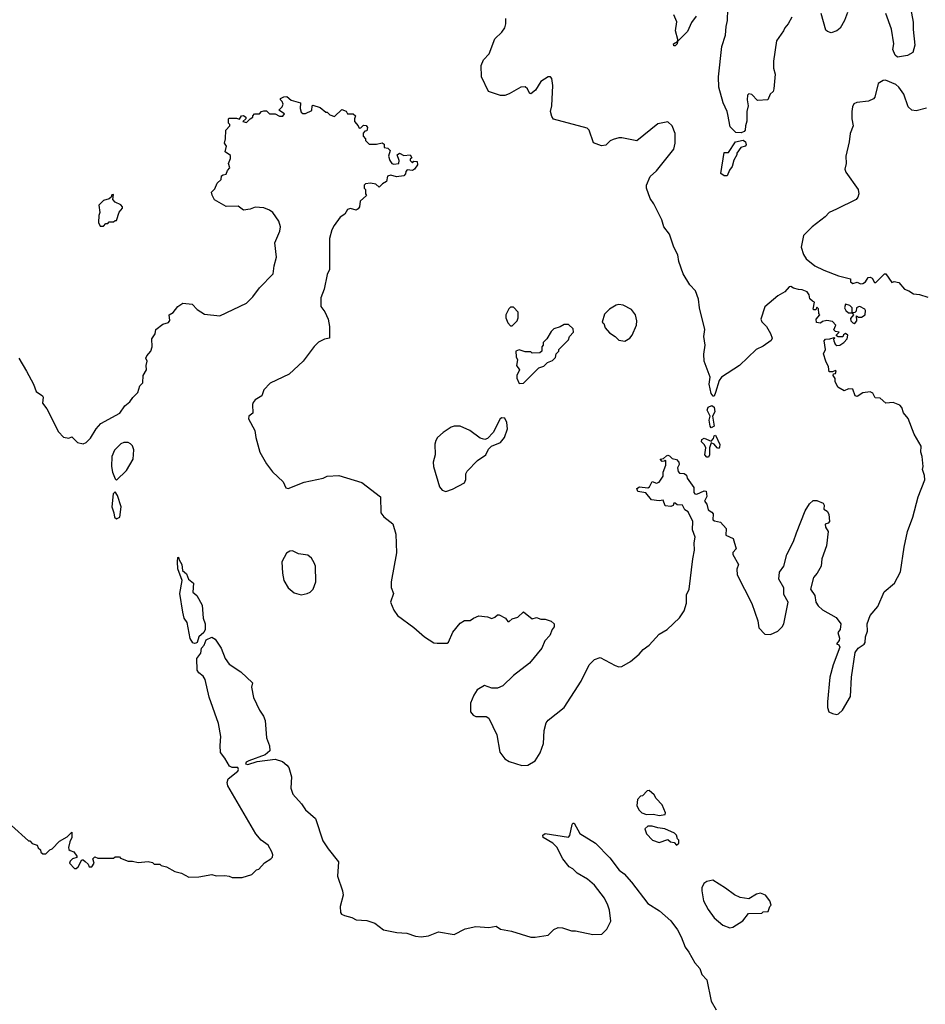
# Model space of a CAD drawing. Extents: x 2220333 to 2384341, y 721037 to 894043.
# Tile 203 of 256: x 2302314 to 2308587, y 822968 to 829791. Entities that reach past the tile are written whole.
import ezdxf

# ---------------------------------------------------------------- set-up
doc = ezdxf.new("R2010")
doc.units = 0

msp = doc.modelspace()

# ---------------------------------------------------------------- linework, layer by layer
at = {"layer": '0CON10XD'}
for points in [[(2308484.6, 829874.6), (2308502.5, 829775), (2308502.5, 829722.5), (2308515.5, 829615), (2308501.2, 829565), (2308465, 829542.5), (2308395, 829532.7), (2308377.8, 829545), (2308363.5, 829585), (2308368.9, 829625), (2308353.1, 829725), (2308314.2, 829834.2)], [(2307000, 829815), (2306967.9, 829772.1), (2306941.1, 829708.9), (2306870, 829640), (2306867.5, 829625), (2306855, 829610), (2306845, 829610), (2306842.5, 829625), (2306870, 829640), (2306872.5, 829655), (2306858, 829715), (2306866.1, 829776.1), (2306845.8, 829825)], [(2307661.7, 829808.3), (2307638.3, 829761.7), (2307613.9, 829736.1), (2307606.2, 829715), (2307556.7, 829645), (2307536.4, 829503.6), (2307536.4, 829456.4), (2307547.5, 829415), (2307538.3, 829311.7), (2307532.5, 829295), (2307512.5, 829275), (2307497.5, 829235), (2307425, 829232.5), (2307385, 829272.5), (2307365, 829277.5), (2307355, 829267.5), (2307353, 829237), (2307360, 829195), (2307352, 829155), (2307351.3, 829088.7), (2307340.8, 829055), (2307340, 829025), (2307333.6, 829016.4), (2307311.7, 829008.3), (2307275, 829010.8), (2307235, 829049.2), (2307219.1, 829135), (2307215.4, 829155.4), (2307187.5, 829215), (2307157.1, 829325), (2307155.5, 829395), (2307178.5, 829605), (2307204.4, 829685), (2307206.9, 829745), (2307217.8, 829785), (2307220, 829865)], [(2308048, 829842), (2308027.3, 829785), (2307997.3, 829732.7), (2307975, 829714), (2307935, 829700), (2307909.3, 829709.3), (2307899.3, 829719.3), (2307865.8, 829835)], [(2308556.7, 826795), (2308558.8, 826835), (2308509.3, 826919.3), (2308467.7, 827027.7), (2308437.3, 827067.3), (2308423.8, 827105), (2308410.5, 827120.5), (2308365, 827137.5), (2308315, 827133.3), (2308275, 827167.5), (2308240, 827170), (2308223, 827203), (2308205, 827212.5), (2308153.6, 827206.4), (2308115, 827180), (2308102.5, 827185), (2308085, 827230), (2308055, 827232.5), (2308025, 827220), (2307982.5, 827245), (2307963.6, 827283.6), (2307962.5, 827305), (2307950, 827325), (2307951.7, 827338.3), (2307965, 827340), (2307970, 827355), (2307965, 827360), (2307945, 827350), (2307921.7, 827351.7), (2307917.5, 827385), (2307897.5, 827425), (2307882.5, 827475), (2307896.7, 827505), (2307887.5, 827565), (2307895, 827576.7), (2307925, 827578.8), (2307955, 827590), (2307960, 827585), (2307952.5, 827577.5), (2307953.3, 827566.7), (2307963.2, 827543.2), (2307975, 827534), (2307994.2, 827535.8), (2308023.3, 827555), (2308045, 827580), (2308050, 827605), (2308035, 827617.5), (2308021.7, 827608.3), (2308017, 827593), (2307983.3, 827593.3), (2307971.7, 827601.7), (2307971.7, 827608.3), (2307990, 827625), (2307965, 827630), (2307953, 827643), (2307967.5, 827675), (2307945, 827700), (2307905, 827707.5), (2307875, 827700), (2307861.7, 827688.3), (2307833.6, 827693.6), (2307832.5, 827715), (2307857.5, 827745), (2307850, 827755), (2307847, 827787), (2307835, 827800), (2307828.3, 827781.7), (2307815, 827780), (2307810, 827785), (2307820, 827835), (2307805, 827840), (2307787, 827857), (2307782.5, 827885), (2307770, 827905), (2307735, 827920), (2307709.3, 827920.7), (2307675, 827930), (2307655, 827943.3), (2307645, 827941.2), (2307613.3, 827905), (2307565, 827876.9), (2307475, 827801.2), (2307448, 827715), (2307455, 827696.7), (2307486.7, 827665), (2307515.9, 827615.9), (2307526.2, 827585), (2307520.7, 827569.3), (2307465, 827528.8), (2307415, 827506.2), (2307300, 827395), (2307175, 827313.1), (2307159.3, 827290.7), (2307135, 827208.8), (2307125, 827183.3), (2307118.3, 827181.7), (2307105, 827201.2), (2307089.1, 827265), (2307097.5, 827315), (2307056.2, 827425), (2307054.3, 827474.3), (2307061.9, 827535), (2307052.7, 827595), (2307059.5, 827645), (2307023.8, 827793.8), (2307016.9, 827855), (2306995, 827912.5), (2306956.2, 827955), (2306909.7, 828029.7), (2306880.5, 828115), (2306873, 828163), (2306845.6, 828215), (2306816.5, 828305), (2306775.6, 828355), (2306762, 828405), (2306708, 828515), (2306682.3, 828552.3), (2306656, 828625), (2306656.2, 828645), (2306682.5, 828705), (2306726.2, 828745), (2306845.5, 828894.5), (2306854.3, 828935), (2306853.9, 829003.9), (2306833.3, 829055), (2306803.6, 829083.6), (2306735, 829070), (2306588.3, 828951.7), (2306486.4, 828973.6), (2306465, 828973.8), (2306425, 828962), (2306405, 828952), (2306375, 828922), (2306345, 828916.2), (2306288.3, 828938.3), (2306260, 829025), (2306245, 829040), (2306012.1, 829102.1), (2305999.7, 829119.7), (2305990, 829155), (2306000, 829195), (2306006.2, 829335), (2306000, 829385), (2305990, 829395), (2305975, 829396.2), (2305925, 829362.5), (2305886.4, 829303.6), (2305855, 829278.8), (2305845, 829282.5), (2305832.3, 829312.3), (2305815, 829326.7), (2305785, 829323.3), (2305705, 829276.7), (2305675, 829266.7), (2305645, 829266.7), (2305562.5, 829295), (2305513.8, 829395), (2305510, 829475), (2305527, 829513), (2305566.2, 829555), (2305605, 829658), (2305655, 829704), (2305674.3, 829735), (2305682.7, 829762.7), (2305680.9, 829799.1)], [(2308595, 829178.1), (2308525, 829159.4), (2308495, 829164.3), (2308468, 829188), (2308438.6, 829275), (2308405, 829323.8), (2308382.7, 829342.7), (2308311.7, 829371.7), (2308295, 829370), (2308261.1, 829348.9), (2308238.1, 829255), (2308228, 829242), (2308194.2, 829225.8), (2308112.3, 829217.7), (2308092.7, 829207.3), (2308082.9, 829187.1), (2308079.2, 829155), (2308078.6, 829105), (2308088.6, 829055), (2308067.7, 829002.3), (2308060.8, 828945), (2308036, 828845), (2308039.2, 828795), (2308030, 828755), (2308036.2, 828735), (2308122.5, 828615), (2308125.8, 828584.2), (2308119.5, 828560.5), (2308107.5, 828545), (2307971.3, 828478.7), (2307922.5, 828455), (2307894.3, 828425), (2307803.8, 828355), (2307744.5, 828295.5), (2307728.1, 828215), (2307743.1, 828165), (2307761.4, 828135), (2307822.5, 828085), (2307885, 828056.2), (2307986.1, 828016.1), (2308070, 827995), (2308070, 827975), (2308085, 827962.5), (2308115, 827972.5), (2308138.3, 827961.7), (2308155, 827962.5), (2308172.5, 827975), (2308192.5, 828005), (2308205, 828007.5), (2308219.3, 827999.3), (2308235, 827970), (2308245, 827970), (2308305, 828030), (2308315, 828030), (2308355, 827970), (2308372.5, 827977.5), (2308405, 827970), (2308443.8, 827923.8), (2308473.6, 827913.6), (2308505, 827892.5), (2308546.4, 827886.4), (2308605, 827867.5)], [(2302307.5, 827445), (2302362.5, 827355), (2302410, 827265), (2302427.5, 827215), (2302472.5, 827185), (2302477.5, 827175), (2302472.5, 827135), (2302502.5, 827095), (2302582.5, 826935), (2302618.3, 826898.3), (2302655, 826892.5), (2302675, 826900), (2302715, 826862.5), (2302755, 826852.5), (2302775, 826862.5), (2302805, 826892.5), (2302843.9, 826956.1), (2302877, 826993), (2303007.5, 827065), (2303043.6, 827116.4), (2303076.4, 827143.6), (2303097, 827173), (2303133, 827207), (2303147.5, 827255), (2303167.5, 827275), (2303170, 827325), (2303192.5, 827365), (2303190, 827395), (2303197.5, 827425), (2303187.5, 827445), (2303195, 827462.5), (2303223.3, 827495), (2303231.2, 827525), (2303230.7, 827579.3), (2303252.5, 827615), (2303257.5, 827645), (2303305, 827682.5), (2303345, 827693.3), (2303353.6, 827706.4), (2303350, 827745), (2303378.3, 827761.7), (2303410, 827805), (2303445, 827827.5), (2303509.5, 827819.5), (2303544.2, 827784.2), (2303595, 827750), (2303701.7, 827738.3), (2303885, 827826.7), (2303929.1, 827870.9), (2303975, 827933.8), (2304070.5, 828029.5), (2304076, 828085), (2304092.9, 828145), (2304080.8, 828245), (2304116.2, 828325), (2304121.2, 828355), (2304110, 828395), (2304067.5, 828455), (2304045, 828472.5), (2304005, 828487.5), (2303945, 828492.5), (2303911.7, 828478.3), (2303865, 828472.5), (2303828.3, 828498.3), (2303745, 828498), (2303664.2, 828544.2), (2303646.7, 828575), (2303643, 828597), (2303665, 828620), (2303681.7, 828658.3), (2303710, 828685), (2303711.7, 828708.3), (2303723, 828717), (2303745, 828720), (2303753, 828747), (2303770, 828765), (2303760, 828795), (2303775, 828830), (2303775, 828850), (2303737.5, 828875), (2303747.5, 828915), (2303732.5, 828935), (2303740, 828965), (2303743, 829027), (2303770, 829055), (2303770, 829065), (2303760, 829075), (2303760, 829105), (2303765, 829110), (2303815, 829110), (2303837.5, 829102.5), (2303850, 829125), (2303865, 829127.5), (2303880, 829115), (2303880, 829105), (2303860, 829085), (2303885, 829080), (2303910, 829105), (2303930, 829115), (2303930, 829125), (2303941.7, 829138.3), (2303975, 829140), (2303990, 829155), (2304005, 829160), (2304025, 829160), (2304045, 829140), (2304085, 829140), (2304113, 829123), (2304137, 829123), (2304148.3, 829138.3), (2304110, 829165), (2304133, 829187), (2304140, 829205), (2304132.5, 829225), (2304120, 829235), (2304120, 829245), (2304143, 829257), (2304165, 829260), (2304195, 829233.3), (2304260, 829215), (2304257.5, 829175), (2304265, 829150), (2304275, 829142.5), (2304295, 829142.5), (2304338.3, 829161.7), (2304340, 829195), (2304345, 829200), (2304395, 829182.5), (2304435, 829150), (2304445, 829150), (2304463, 829133), (2304495, 829120), (2304545, 829170), (2304575, 829157.5), (2304585, 829140), (2304625, 829140), (2304640, 829125), (2304632.5, 829105), (2304633.3, 829085), (2304660, 829055), (2304665, 829040), (2304678.3, 829041.7), (2304695, 829060), (2304715, 829057.5), (2304722.5, 829045), (2304718.3, 829021.7), (2304705, 829020), (2304692.5, 829005), (2304692.5, 828985), (2304710, 828965), (2304710, 828955), (2304735, 828930), (2304785, 828930), (2304825, 828937.5), (2304838.3, 828928.3), (2304840, 828905), (2304865, 828900), (2304880, 828885), (2304870, 828845), (2304878.8, 828815), (2304892.5, 828795), (2304905, 828790), (2304940, 828795), (2304942.5, 828815), (2304930, 828855), (2304945, 828867.5), (2304975, 828850), (2305020, 828855), (2305030, 828835), (2305020, 828825), (2305020, 828815), (2305035, 828800), (2305045, 828810), (2305068.3, 828808.3), (2305070, 828785), (2305050, 828755), (2305035, 828747.5), (2304998.3, 828751.7), (2304988.3, 828738.3), (2304987, 828723), (2304975, 828710), (2304925, 828703.3), (2304885, 828713.3), (2304863, 828707), (2304855, 828670), (2304827, 828653), (2304805, 828630), (2304781.7, 828651.7), (2304745, 828657.5), (2304710, 828655), (2304700, 828645), (2304700, 828625), (2304710, 828615), (2304710, 828585), (2304717.5, 828572.5), (2304672.5, 828535), (2304667.5, 828495), (2304659.3, 828480.7), (2304645, 828471.2), (2304605, 828483.3), (2304583.9, 828476.1), (2304566.4, 828443.6), (2304535, 828422.5), (2304492.5, 828365), (2304476.7, 828335), (2304461.2, 828275), (2304459.3, 828060.7), (2304443.3, 828025), (2304423.3, 827925), (2304400, 827865), (2304400, 827805), (2304427.7, 827767.7), (2304450, 827715), (2304460, 827665), (2304460, 827585), (2304425, 827577.5), (2304385, 827556.7), (2304355, 827526.7), (2304278.8, 827425), (2304181.2, 827335), (2304048.3, 827271.7), (2304004.5, 827225.5), (2303991.2, 827185), (2303945, 827156.2), (2303932, 827138), (2303927.5, 827125), (2303930, 827065), (2303902.5, 827045), (2303900, 827025), (2303943.8, 826945), (2303950, 826895), (2303977.5, 826795), (2304025, 826712.5), (2304065, 826657.5), (2304138.3, 826588.3), (2304157, 826547), (2304175, 826542.5), (2304285, 826587.5), (2304416.4, 826613.6), (2304445, 826627.5), (2304525, 826632.5), (2304683.6, 826583.6), (2304812.5, 826485), (2304815.8, 826375), (2304836.8, 826346.8), (2304898.8, 826298.8), (2304919.2, 826225), (2304924.2, 826095.8), (2304886.7, 825895), (2304887, 825857), (2304902.5, 825815), (2304882.5, 825755), (2304905, 825700), (2304932, 825662), (2305045, 825580), (2305117.5, 825515), (2305183.9, 825473.9), (2305205, 825470), (2305275, 825470), (2305285, 825477.5), (2305315, 825547.5), (2305365, 825610), (2305395, 825626.7), (2305435, 825627.5), (2305457.5, 825645), (2305495, 825660), (2305555, 825652.5), (2305585, 825642.5), (2305605, 825650), (2305623, 825667), (2305635, 825667.5), (2305680, 825645), (2305695, 825620), (2305705, 825620), (2305725, 825640), (2305765, 825650), (2305805, 825687.5), (2305865, 825640), (2305895, 825647.5), (2305925, 825637.5), (2305955, 825636.7), (2305995, 825623.8), (2306016.7, 825605), (2306017.5, 825585), (2306002.5, 825565), (2305987.5, 825525), (2305953, 825487), (2305930, 825435), (2305845, 825332.5), (2305735, 825247.5), (2305660, 825175), (2305625, 825160), (2305585, 825160), (2305535, 825177.5), (2305483.6, 825146.4), (2305459.3, 825110.7), (2305436.7, 825055), (2305437.5, 824995), (2305455, 824972.5), (2305475, 824962.5), (2305545, 824962.5), (2305565, 824950), (2305618.8, 824835), (2305640.8, 824715), (2305675, 824670), (2305705, 824650.8), (2305793.2, 824623.2), (2305835, 824624.2), (2305885.8, 824655), (2305919.5, 824710.5), (2305941.9, 824775), (2305946.2, 824865), (2305961.2, 824918.8), (2305975, 824936.2), (2306085.8, 825024.2), (2306203.6, 825206.4), (2306259.3, 825320.7), (2306295, 825357.5), (2306335, 825372.5), (2306440, 825315), (2306465, 825307.5), (2306485, 825310), (2306545, 825343.3), (2306605.9, 825394.1), (2306634.1, 825425.9), (2306673.9, 825456.1), (2306745, 825533.3), (2306798.8, 825565), (2306885, 825646.7), (2306916, 825695), (2306932.7, 825747.3), (2306934.2, 825805), (2306952, 825845), (2306976.1, 826056.1), (2306989.2, 826115), (2306986.2, 826165), (2306993.8, 826205), (2306973.8, 826255), (2306976.7, 826315), (2306945, 826380), (2306922.5, 826395), (2306905, 826427.5), (2306868.3, 826428.3), (2306855, 826440), (2306845, 826440), (2306840, 826425), (2306825, 826417.5), (2306785, 826423.3), (2306772.5, 826462.5), (2306745, 826457.5), (2306690, 826465), (2306652.3, 826512.3), (2306595, 826522.5), (2306588.3, 826541.7), (2306607, 826553), (2306665, 826547.5), (2306677.5, 826555), (2306695, 826590), (2306725, 826580), (2306743, 826587), (2306771.7, 826628.3), (2306771.2, 826655), (2306790, 826705), (2306790, 826735), (2306785, 826740), (2306778.3, 826731.7), (2306765, 826730), (2306750, 826745), (2306775, 826750), (2306795, 826770), (2306805, 826772.5), (2306815, 826770), (2306835, 826750), (2306865, 826742.5), (2306880, 826725), (2306881.7, 826708.3), (2306870, 826685), (2306875, 826660), (2306885, 826650), (2306917, 826647), (2306932.5, 826635), (2306937.5, 826615), (2306985, 826550), (2306983.3, 826515), (2306990, 826505), (2307005, 826502.5), (2307055, 826527.5), (2307070, 826525), (2307073, 826487), (2307057.5, 826455), (2307073.6, 826433.6), (2307083.9, 826393.9), (2307109.3, 826379.3), (2307117, 826367), (2307116.4, 826326.4), (2307128.3, 826318.3), (2307169.3, 826309.3), (2307207.5, 826265), (2307205, 826220), (2307256.7, 826195), (2307276.2, 826125), (2307255, 826100), (2307253.3, 826085), (2307293.3, 826015), (2307283, 825983), (2307283.3, 825945), (2307385.9, 825745.9), (2307426.7, 825625), (2307435, 825577.5), (2307475, 825533.8), (2307515, 825530), (2307565, 825553.8), (2307596.7, 825585), (2307606.7, 825605), (2307637.5, 825755), (2307608.3, 825808.3), (2307607.5, 825855), (2307573.6, 825913.6), (2307576.4, 825963.6), (2307606.7, 826005), (2307628.8, 826085), (2307673.8, 826175), (2307695.8, 826235), (2307755, 826386.7), (2307785, 826436.7), (2307811.7, 826458.3), (2307835, 826460), (2307880, 826440), (2307886.1, 826426.1), (2307885, 826400), (2307906.7, 826385), (2307920, 826365), (2307923.3, 826315), (2307915, 826303.3), (2307893.3, 826295), (2307896.7, 826275), (2307913.8, 826245), (2307903.8, 826145), (2307870, 826055), (2307866.2, 826005), (2307837.5, 825955), (2307812.5, 825925), (2307792.5, 825845), (2307821.7, 825801.7), (2307830, 825755), (2307845, 825730), (2307875, 825702.5), (2307969.3, 825649.3), (2308002.5, 825605), (2307996.7, 825565), (2307982.5, 825545), (2307993.3, 825505), (2307991.7, 825488.3), (2307972.5, 825465), (2307988.3, 825458.3), (2307996.4, 825443.6), (2307949.5, 825320.5), (2307926.2, 825235), (2307908.8, 825065), (2307910, 825025), (2307920, 824995), (2307945, 824982.5), (2307975, 824977.5), (2307985, 824980), (2308013.6, 825006.4), (2308068.3, 825101.7), (2308076.7, 825235), (2308102.5, 825405), (2308122.5, 825435), (2308165, 825463.3), (2308171.2, 825475), (2308173.8, 825515), (2308186.7, 825555), (2308183.8, 825605), (2308205, 825662.5), (2308258.8, 825725), (2308302.7, 825827.3), (2308373.9, 825886.1), (2308416.2, 825965), (2308440, 826135), (2308464.2, 826245), (2308502, 826345), (2308537.1, 826485), (2308583, 826603), (2308581.7, 826631.7), (2308567.5, 826675), (2308572.5, 826695), (2308566.7, 826765), (2308556.7, 826795)], [(2307215, 828710), (2307195, 828710), (2307170, 828725), (2307195, 828870), (2307225, 828870), (2307272.5, 828945), (2307325, 828957.5), (2307342.5, 828945), (2307347.5, 828925), (2307340, 828915), (2307310, 828905), (2307283, 828867), (2307282.5, 828855), (2307261.2, 828818.8), (2307250, 828775), (2307231.2, 828748.8), (2307215, 828710)], [(2302895, 828360), (2302911.7, 828378.3), (2302925, 828380), (2302935, 828390), (2302965, 828390), (2302975, 828400), (2302985, 828400), (2303003.3, 828456.7), (2303027.5, 828485), (2303027.5, 828495), (2303015, 828507.5), (2302975, 828527.5), (2302960, 828545), (2302965, 828580), (2302951.7, 828578.3), (2302948.3, 828561.7), (2302935, 828550), (2302895, 828537.5), (2302862.5, 828505), (2302870, 828455), (2302862.5, 828435), (2302860, 828385), (2302871.7, 828361.7), (2302895, 828360)], [(2305725, 827670), (2305760, 827705), (2305767.5, 827725), (2305767.5, 827765), (2305735, 827800), (2305715, 827800), (2305701.7, 827788.3), (2305682.5, 827745), (2305682.5, 827725), (2305695, 827690), (2305715, 827670), (2305725, 827670)], [(2306505, 827562.5), (2306540, 827585), (2306557.5, 827605), (2306587.5, 827675), (2306590, 827705), (2306580, 827745), (2306553, 827783), (2306495, 827812.5), (2306465, 827816.7), (2306445, 827812.5), (2306400, 827785), (2306365, 827750), (2306350, 827695), (2306360, 827685), (2306370, 827655), (2306400.7, 827620.7), (2306440, 827595), (2306465, 827570), (2306505, 827562.5)], [(2308095, 827686.7), (2308105, 827692.5), (2308112.5, 827705), (2308111.7, 827738.3), (2308125, 827730), (2308145, 827730), (2308170, 827745), (2308172.5, 827775), (2308167.5, 827785), (2308135, 827803.3), (2308125, 827802.5), (2308110, 827795), (2308107.5, 827772.5), (2308098.3, 827761.7), (2308080, 827760), (2308080, 827795), (2308065, 827810), (2308035, 827820), (2308027.5, 827795), (2308037.5, 827775), (2308055, 827760), (2308080, 827760), (2308090, 827745), (2308068.3, 827721.7), (2308072.5, 827705), (2308085, 827690), (2308095, 827686.7)], [(2305775, 827270), (2305805, 827272.5), (2305910.7, 827379.3), (2305945, 827390), (2305970, 827415), (2306005, 827430), (2306025, 827450), (2306030, 827475), (2306050, 827495), (2306050, 827505), (2306116.4, 827573.6), (2306123, 827597), (2306150, 827625), (2306148.3, 827648.3), (2306115, 827680), (2306085, 827680), (2306057, 827663), (2306015, 827650), (2305995, 827630), (2305965, 827580), (2305940, 827555), (2305940, 827535), (2305930, 827525), (2305930, 827495), (2305918.3, 827481.7), (2305865, 827480), (2305855, 827490), (2305815, 827490), (2305775, 827502.5), (2305750, 827495), (2305753.3, 827455), (2305762.5, 827435), (2305756.7, 827395), (2305776.7, 827365), (2305757.5, 827325), (2305758.3, 827308.3), (2305775, 827270)], [(2307105, 826963.8), (2307096.2, 826975), (2307090, 827015), (2307097.5, 827045), (2307077.1, 827085), (2307083.8, 827106.2), (2307108.9, 827118.9), (2307125, 827106.2), (2307129.1, 827075), (2307112.5, 827045), (2307123.8, 826975), (2307105, 826963.8)], [(2305265, 826522.5), (2305311.7, 826538.3), (2305395, 826582), (2305405.8, 826605), (2305403.8, 826645), (2305415, 826663.3), (2305485, 826736.7), (2305543.3, 826775), (2305562.5, 826815), (2305583.6, 826836.4), (2305645, 826862.5), (2305672.5, 826895), (2305692.5, 826955), (2305689.3, 826999.3), (2305675, 827030), (2305655, 827032.5), (2305642.5, 827025), (2305595, 826930), (2305555, 826890), (2305537, 826883), (2305505, 826892.5), (2305432.5, 826945), (2305365, 826973.8), (2305325, 826974), (2305303, 826967), (2305248.3, 826931.7), (2305208.8, 826895), (2305196, 826875), (2305190, 826850), (2305192.5, 826775), (2305179.2, 826725), (2305180, 826695), (2305223.3, 826555), (2305240.7, 826530.7), (2305265, 826522.5)], [(2307085, 826760), (2307075, 826760), (2307060, 826775), (2307067.5, 826825), (2307057.5, 826845), (2307037.5, 826865), (2307038.3, 826881.7), (2307055, 826892.5), (2307105, 826870), (2307120.7, 826889.3), (2307125, 826907.5), (2307135, 826912.5), (2307163.6, 826846.4), (2307161.7, 826828.3), (2307155, 826820), (2307145, 826823.3), (2307125, 826850), (2307105, 826860), (2307092.5, 826825), (2307092.5, 826775), (2307085, 826760)], [(2302985, 826600), (2303055, 826667.5), (2303100, 826745), (2303105, 826810), (2303095, 826837.5), (2303083, 826853), (2303065, 826862.5), (2303035, 826862.5), (2303015, 826852.5), (2302971.7, 826808.3), (2302953.3, 826765), (2302950, 826695), (2302956.7, 826655), (2302975, 826610), (2302985, 826600)], [(2302985, 826332.5), (2303007.5, 826345), (2303016.7, 826415), (2302992.5, 826495), (2302975, 826520), (2302962.5, 826505), (2302952.5, 826415), (2302967.5, 826375), (2302970, 826345), (2302985, 826332.5)], [(2303525, 825467.5), (2303513.6, 825473.6), (2303494.2, 825504.2), (2303473.8, 825615), (2303453.8, 825645), (2303443.8, 825685), (2303424.3, 825815), (2303440, 825905), (2303410, 825985), (2303407.5, 826035), (2303410, 826065), (2303415, 826067.5), (2303418.3, 826048.3), (2303436.7, 826015), (2303442.5, 825975), (2303470.5, 825950.5), (2303484.1, 825914.1), (2303517.3, 825887.3), (2303513.3, 825825), (2303540.3, 825800.3), (2303577.5, 825735), (2303585.7, 825645), (2303599.4, 825605), (2303598, 825565), (2303588.8, 825545), (2303556.2, 825515), (2303543.6, 825476.4), (2303535, 825470), (2303525, 825467.5)], [(2304265, 825806.2), (2304305, 825813.8), (2304327.5, 825825), (2304347.5, 825845), (2304366.7, 825895), (2304363.9, 826003.9), (2304355, 826027.5), (2304335, 826060), (2304309.5, 826079.5), (2304245, 826088.8), (2304205, 826110), (2304185, 826107.5), (2304162.5, 826095), (2304131.2, 826035), (2304133.9, 825956.1), (2304144.1, 825904.1), (2304173.3, 825855), (2304215, 825818.8), (2304265, 825806.2)], [(2302257, 824207), (2302375, 824100), (2302385, 824100), (2302401.7, 824081.7), (2302435, 824070), (2302441.7, 824051.7), (2302458.3, 824038.3), (2302461.7, 824021.7), (2302475, 824010), (2302495, 824010), (2302522.5, 824037.5), (2302540, 824045), (2302591.2, 824098.8), (2302642.3, 824127.7), (2302675, 824160), (2302676.4, 824123.6), (2302662.5, 824095), (2302653.3, 824055), (2302655, 824040), (2302663, 824033), (2302690, 824025), (2302710, 823995), (2302710, 823985), (2302680, 823975), (2302665, 823960), (2302660, 823945), (2302695, 823910), (2302705, 823910), (2302719.3, 823920.7), (2302745, 823970), (2302755, 823970), (2302768.3, 823958.3), (2302788.3, 823938.3), (2302795, 823920), (2302815, 823920), (2302830, 823945), (2302820, 823975), (2302835, 823990), (2302855, 823980), (2302965, 823980), (2302975, 823990), (2303005, 823990), (2303011.7, 823981.7), (2303065, 823960), (2303095, 823960), (2303135, 823950), (2303205, 823957.5), (2303235, 823950), (2303245, 823940), (2303285, 823940), (2303295, 823930), (2303331.7, 823921.7), (2303388.3, 823888.3), (2303435, 823877.5), (2303485, 823850), (2303555, 823852.5), (2303645, 823867.5), (2303675, 823857.5), (2303735, 823860), (2303766.4, 823856.4), (2303785, 823847.5), (2303855, 823847.5), (2303921.7, 823868.3), (2303955, 823900), (2303970, 823905), (2304010.7, 823949.3), (2304055, 823976.7), (2304065, 823987.5), (2304067.1, 824005), (2304061.9, 824025), (2304035, 824070), (2303986.6, 824106.6), (2303949.8, 824149.8), (2303755, 824481.2), (2303751.2, 824505), (2303758.9, 824531.1), (2303825, 824583.3), (2303830, 824595), (2303825, 824609.4), (2303785, 824609.1), (2303767.6, 824617.6), (2303735, 824674.4), (2303705, 824712.5), (2303702.4, 824762.4), (2303708.2, 824825), (2303691.1, 824915), (2303627, 825097), (2303598.3, 825218.3), (2303585, 825242), (2303554.6, 825264.6), (2303544.6, 825284.6), (2303541.2, 825365), (2303569.3, 825400.7), (2303574.2, 825435.8), (2303592.5, 825457.5), (2303606.4, 825493.6), (2303645, 825512.5), (2303669.3, 825499.3), (2303710.6, 825435), (2303737.5, 825365), (2303764.3, 825325), (2303845, 825272.9), (2303927.5, 825195), (2303920, 825165), (2303934, 825095), (2303975, 825007.5), (2304004.2, 824964.2), (2304015.7, 824935.7), (2304023.9, 824813.9), (2304045, 824760), (2304046.7, 824725), (2304015, 824695.8), (2303901.2, 824655), (2303883.3, 824645), (2303878, 824635), (2303895, 824629.4), (2303959.1, 824650.9), (2304085, 824667.5), (2304135, 824650), (2304165.9, 824625.9), (2304178.3, 824608.3), (2304196.7, 824545), (2304193.6, 824466.4), (2304206.7, 824425), (2304266.8, 824356.8), (2304294.2, 824315), (2304364.4, 824255), (2304415, 824102), (2304451.4, 824045), (2304522, 823955), (2304515.7, 823855), (2304550.8, 823755), (2304556.1, 823723.9), (2304533.8, 823646.2)], [(2306745, 824276.2), (2306785, 824283.3), (2306787.5, 824295), (2306765, 824350), (2306722.5, 824395), (2306709.3, 824419.3), (2306675, 824450), (2306661.7, 824448.3), (2306628.3, 824411.7), (2306615, 824410), (2306593, 824387), (2306590, 824345), (2306603.3, 824315), (2306623.3, 824295), (2306655.7, 824284.3), (2306705, 824286), (2306745, 824276.2)], [(2304533.8, 823646.2), (2304537.5, 823605), (2304543.6, 823593.6), (2304563.6, 823583.6), (2304615, 823570), (2304645, 823552.5), (2304719.3, 823549.3), (2304775, 823530), (2304835, 823483.3), (2304926.4, 823466.4), (2304995, 823461.2), (2305055, 823440), (2305095, 823436.7), (2305145, 823443.3), (2305215, 823471.2), (2305325, 823451.2), (2305399.5, 823490.5), (2305475, 823507.5), (2305565, 823501.2), (2305615, 823508.8), (2305645, 823488.8), (2305720, 823475), (2305855, 823433.8), (2305885, 823433.3), (2305975, 823447.5), (2306013.6, 823486.4), (2306045, 823500), (2306075, 823497.5), (2306137, 823477), (2306165, 823476.7), (2306285, 823451.2), (2306345.9, 823454.1), (2306382.3, 823487.7), (2306408.8, 823545), (2306400.9, 823620.9), (2306389.4, 823655), (2306364.6, 823704.6), (2306295, 823793.3), (2306247.5, 823835), (2306176.4, 823876.4), (2306145, 823907.5), (2306120.7, 823920.7), (2306077.5, 823975), (2306035, 824057.5), (2306007.5, 824085), (2305939.2, 824125), (2305938.8, 824141.2), (2305955, 824152.5), (2306115, 824126.7), (2306125, 824137.5), (2306140.8, 824215), (2306145, 824223.3), (2306155, 824223.8), (2306195, 824152.5), (2306303.3, 824085), (2306402.7, 823982.7), (2306467.3, 823897.3), (2306501.2, 823871.2), (2306553.3, 823815), (2306665, 823667.5), (2306746.4, 823616.4), (2306825, 823546), (2306870.8, 823485), (2306895.7, 823435.7), (2306923.1, 823363.1), (2306949.7, 823329.7), (2306991.2, 823255), (2307025.8, 823215.8), (2307040, 823175), (2307075, 823136.7), (2307105, 822990), (2307139.3, 822929.3)], [(2306865, 824070), (2306880, 824085), (2306880, 824105), (2306870, 824115), (2306865, 824140), (2306850, 824155), (2306782.5, 824185), (2306735, 824190), (2306695, 824202.9), (2306665, 824201.4), (2306644, 824185), (2306655, 824150), (2306697.5, 824105), (2306745, 824090), (2306805, 824110), (2306823, 824093), (2306848.3, 824088.3), (2306865, 824070)], [(2307233, 823497), (2307255, 823502.5), (2307323, 823547), (2307363, 823597), (2307455, 823600), (2307465, 823610), (2307498.3, 823611.7), (2307510, 823645), (2307520, 823655), (2307510, 823685), (2307480, 823725), (2307445, 823737.5), (2307418.3, 823731.7), (2307365, 823700), (2307305, 823707.5), (2307265, 823727.5), (2307203.6, 823773.6), (2307115, 823827.5), (2307075, 823820), (2307052.5, 823805), (2307040, 823775), (2307038.8, 823755), (2307052, 823685), (2307082.5, 823625), (2307125, 823566.2), (2307185.9, 823515.9), (2307233, 823497)]]:
    msp.add_lwpolyline(points, dxfattribs=at)

doc.saveas('drawing.dxf')
